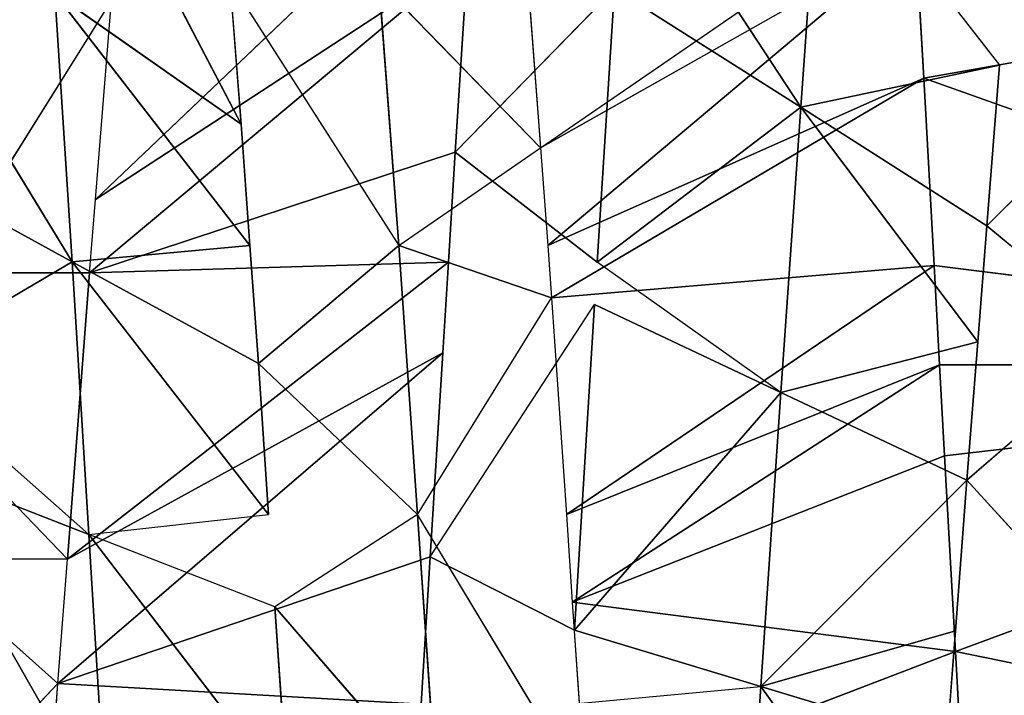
# Model space of a CAD drawing. Extents: x 0 to 40, y 0 to 81.9.
# Tile 207 of 256: x 9.132 to 9.71, y 75.181 to 75.578. Entities that reach past the tile are written whole.
import ezdxf

# ---------------------------------------------------------------- set-up
doc = ezdxf.new("R2010")
doc.units = 0
doc.header["$LTSCALE"] = 25.4
doc.layers.get('0').update_dxf_attribs({"color": 13, "linetype": 'CONTINUOUS'})

# ---------------------------------------------------------------- blocks, each defined once
blk = doc.blocks.new('ICE-TUBE-LED-S-8118_STL')
at = {"color": 0}
for p, q in [((75.94638, 13.06043, 47.80081), (75.75481, 12.94347, 47.6703)), ((75.94638, 13.06043, 47.80081), (75.75481, 12.94347, 47.6703)), ((75.81468, 13.05284, 47.85003), (75.75481, 12.94347, 47.6703)), ((75.81468, 13.05284, 47.85003), (75.75481, 12.94347, 47.6703)), ((75.40697, 13.04686, 44.4428), (75.50694, 12.95186, 44.4595)), ((75.63723, 13.04316, 47.89996), (75.42784, 12.92354, 47.74553)), ((75.63723, 13.04316, 47.89996), (75.42784, 12.92354, 47.74553)), ((75.6942, 13.04626, 47.8859), (75.59459, 12.93378, 47.71538)), ((75.63723, 13.04316, 47.89996), (75.59459, 12.93378, 47.71538)), ((75.6942, 13.04626, 47.8859), (75.75481, 12.94347, 47.6703)), ((75.6942, 13.04626, 47.8859), (75.75481, 12.94347, 47.6703)), ((75.58005, 13.0338, 44.47596), (75.50694, 12.95186, 44.4595)), ((75.58005, 12.9463, 44.47596), (75.58005, 13.0338, 44.47596)), ((75.74831, 13.02073, 44.52829), (75.74831, 12.93323, 44.52829)), ((75.90865, 12.92042, 44.59863), (75.74831, 13.02073, 44.52829)), ((75.83558, 12.84426, 47.43607), (76.06627, 12.96441, 47.53174)), ((75.83558, 12.84426, 47.43607), (76.06627, 12.96441, 47.53174)), ((75.40697, 12.95936, 44.4428), (75.50694, 12.95186, 44.4595)), ((75.49484, 12.73836, 44.07268), (75.50694, 12.95186, 44.4595)), ((75.49484, 12.73836, 44.07268), (75.50694, 12.95186, 44.4595)), ((75.58136, 12.73311, 44.08799), (75.50694, 12.95186, 44.4595)), ((75.50694, 12.95186, 44.4595), (75.70129, 12.72574, 44.11598)), ((75.58136, 12.73311, 44.08799), (75.50694, 12.95186, 44.4595)), ((75.50694, 12.95186, 44.4595), (75.58005, 12.9463, 44.47596)), ((75.50694, 12.95186, 44.4595), (75.70129, 12.72574, 44.11598)), ((75.75481, 12.94347, 47.6703), (75.91242, 12.95363, 47.60923)), ((75.75481, 12.94347, 47.6703), (75.91242, 12.95363, 47.60923)), ((75.91242, 12.95363, 47.60923), (75.76438, 12.83901, 47.4656)), ((75.91242, 12.95363, 47.60923), (75.76438, 12.83901, 47.4656)), ((75.83558, 12.84426, 47.43607), (75.91242, 12.95363, 47.60923)), ((75.83558, 12.84426, 47.43607), (75.91242, 12.95363, 47.60923)), ((75.58005, 12.9463, 44.47596), (75.70129, 12.72574, 44.11598)), ((75.58005, 12.9463, 44.47596), (75.70129, 12.72574, 44.11598)), ((75.58005, 12.9463, 44.47596), (75.75452, 12.72244, 44.131)), ((75.58005, 12.9463, 44.47596), (75.75452, 12.72244, 44.131)), ((75.58005, 12.9463, 44.47596), (75.74831, 12.93323, 44.52829)), ((75.58005, 12.9463, 44.47596), (75.74831, 12.93323, 44.52829)), ((75.75481, 12.94347, 47.6703), (75.59459, 12.93378, 47.71538)), ((75.75481, 12.94347, 47.6703), (75.59459, 12.93378, 47.71538)), ((75.75481, 12.94347, 47.6703), (75.60638, 12.82809, 47.5172)), ((75.75481, 12.94347, 47.6703), (75.60638, 12.82809, 47.5172)), ((75.69492, 12.83409, 47.49057), (75.75481, 12.94347, 47.6703)), ((75.69492, 12.83409, 47.49057), (75.75481, 12.94347, 47.6703)), ((75.75481, 12.94347, 47.6703), (75.76438, 12.83901, 47.4656)), ((75.75481, 12.94347, 47.6703), (75.76438, 12.83901, 47.4656)), ((75.59459, 12.93378, 47.71538), (75.42784, 12.92354, 47.74553)), ((75.59459, 12.93378, 47.71538), (75.42784, 12.92354, 47.74553)), ((75.44258, 12.81691, 47.55201), (75.59459, 12.93378, 47.71538)), ((75.44258, 12.81691, 47.55201), (75.59459, 12.93378, 47.71538)), ((75.55195, 12.82441, 47.5308), (75.59459, 12.93378, 47.71538)), ((75.59459, 12.93378, 47.71538), (75.60638, 12.82809, 47.5172)), ((75.74831, 12.93323, 44.52829), (75.75452, 12.72244, 44.131)), ((75.74831, 12.93323, 44.52829), (75.75452, 12.72244, 44.131)), ((75.74831, 12.93323, 44.52829), (75.81916, 12.71839, 44.15147)), ((75.74831, 12.93323, 44.52829), (75.81916, 12.71839, 44.15147)), ((75.74831, 12.93323, 44.52829), (75.93427, 12.71109, 44.19421)), ((75.74831, 12.93323, 44.52829), (75.93427, 12.71109, 44.19421)), ((75.74831, 12.93323, 44.52829), (75.79127, 12.92984, 44.54507)), ((75.79127, 12.92984, 44.54507), (75.93427, 12.71109, 44.19421)), ((75.79127, 12.92984, 44.54507), (75.93427, 12.71109, 44.19421)), ((75.79127, 12.92984, 44.54507), (76.00385, 12.70662, 44.22415)), ((75.79127, 12.92984, 44.54507), (76.00385, 12.70662, 44.22415)), ((75.79127, 12.92984, 44.54507), (75.90865, 12.92042, 44.59863)), ((75.91946, 12.85073, 47.39584), (75.76438, 12.75151, 47.4656)), ((75.91946, 12.85073, 47.39584), (75.83558, 12.84426, 47.43607)), ((75.83558, 12.84426, 47.43607), (75.76438, 12.83901, 47.4656)), ((75.76438, 12.83901, 47.4656), (75.69492, 12.83409, 47.49057)), ((75.69492, 12.83409, 47.49057), (75.60638, 12.74059, 47.5172)), ((75.69492, 12.83409, 47.49057), (75.60638, 12.82809, 47.5172)), ((75.69492, 12.83409, 47.49057), (75.76438, 12.75151, 47.4656)), ((75.44258, 12.72941, 47.55201), (75.55195, 12.82441, 47.5308)), ((75.55195, 12.82441, 47.5308), (75.44258, 12.81691, 47.55201)), ((75.60638, 12.74059, 47.5172), (75.55195, 12.82441, 47.5308)), ((75.91946, 12.76323, 47.39584), (75.76438, 12.75151, 47.4656)), ((75.91946, 12.76323, 47.39584), (75.76438, 12.75151, 47.4656)), ((75.91946, 12.76323, 47.39584), (75.82177, 12.66822, 47.44212)), ((75.60638, 12.74059, 47.5172), (75.76438, 12.75151, 47.4656)), ((75.60638, 12.74059, 47.5172), (75.76438, 12.75151, 47.4656)), ((75.76438, 12.75151, 47.4656), (75.73365, 12.66181, 47.4771)), ((75.76438, 12.75151, 47.4656), (75.82177, 12.66822, 47.44212)), ((75.44258, 12.64191, 47.55201), (75.60638, 12.74059, 47.5172)), ((75.60638, 12.74059, 47.5172), (75.44258, 12.72941, 47.55201)), ((75.60638, 12.74059, 47.5172), (75.44258, 12.72941, 47.55201)), ((75.60638, 12.74059, 47.5172), (75.73365, 12.66181, 47.4771)), ((75.49484, 12.73836, 44.07268), (75.58136, 12.73311, 44.08799)), ((75.58136, 12.73311, 44.08799), (75.53827, 12.64823, 44.07986)), ((75.58136, 12.73311, 44.08799), (75.72959, 12.63649, 44.12376)), ((75.58136, 12.73311, 44.08799), (75.70129, 12.72574, 44.11598)), ((75.70129, 12.72574, 44.11598), (75.75452, 12.72244, 44.131)), ((75.75452, 12.72244, 44.131), (75.81916, 12.71839, 44.15147)), ((75.81916, 12.71839, 44.15147), (75.75452, 12.63494, 44.131)), ((75.81916, 12.71839, 44.15147), (75.91523, 12.6248, 44.18657)), ((75.81916, 12.71839, 44.15147), (75.93427, 12.71109, 44.19421)), ((75.91946, 12.67573, 47.39584), (75.82177, 12.66822, 47.44212)), ((75.82177, 12.66822, 47.44212), (75.76438, 12.66401, 47.4656)), ((75.82177, 12.66822, 47.44212), (75.97212, 12.44947, 47.7899)), ((75.82177, 12.66822, 47.44212), (75.94637, 12.44793, 47.80081)), ((75.73365, 12.66181, 47.4771), (75.60638, 12.65309, 47.5172)), ((75.76438, 12.66401, 47.4656), (75.73365, 12.66181, 47.4771)), ((75.73365, 12.66181, 47.4771), (75.86275, 12.44306, 47.83331)), ((75.73365, 12.66181, 47.4771), (75.86275, 12.44306, 47.83331)), ((75.73365, 12.66181, 47.4771), (75.75252, 12.43692, 47.86959)), ((75.73365, 12.66181, 47.4771), (75.75252, 12.43692, 47.86959)), ((75.76438, 12.66401, 47.4656), (75.94637, 12.44793, 47.80081)), ((75.76438, 12.66401, 47.4656), (75.94637, 12.44793, 47.80081)), ((75.76438, 12.66401, 47.4656), (75.86275, 12.44306, 47.83331)), ((75.76438, 12.66401, 47.4656), (75.86275, 12.44306, 47.83331)), ((75.55479, 12.6496, 47.53014), (75.44258, 12.64191, 47.55201)), ((75.49484, 12.65086, 44.07268), (75.50524, 12.53886, 44.2664)), ((75.53827, 12.64823, 44.07986), (75.50524, 12.53886, 44.2664)), ((75.55479, 12.6496, 47.53014), (75.52583, 12.42451, 47.9223)), ((75.55479, 12.6496, 47.53014), (75.52583, 12.42451, 47.9223)), ((75.72959, 12.63649, 44.12376), (75.53827, 12.64823, 44.07986)), ((75.53827, 12.64823, 44.07986), (75.67798, 12.52711, 44.30604)), ((75.53827, 12.64823, 44.07986), (75.67798, 12.52711, 44.30604)), ((75.72959, 12.63649, 44.12376), (75.53827, 12.64823, 44.07986)), ((75.60638, 12.65309, 47.5172), (75.55479, 12.6496, 47.53014)), ((75.55479, 12.6496, 47.53014), (75.69419, 12.43376, 47.8859)), ((75.55479, 12.6496, 47.53014), (75.69419, 12.43376, 47.8859)), ((75.55479, 12.6496, 47.53014), (75.64076, 12.43085, 47.89914)), ((75.55479, 12.6496, 47.53014), (75.64076, 12.43085, 47.89914)), ((75.60638, 12.65309, 47.5172), (75.75252, 12.43692, 47.86959)), ((75.60638, 12.65309, 47.5172), (75.75252, 12.43692, 47.86959)), ((75.60638, 12.65309, 47.5172), (75.69419, 12.43376, 47.8859)), ((75.60638, 12.65309, 47.5172), (75.69419, 12.43376, 47.8859)), ((75.44258, 12.64191, 47.55201), (75.52583, 12.42451, 47.9223)), ((75.44258, 12.64191, 47.55201), (75.52583, 12.42451, 47.9223)), ((75.67798, 12.52711, 44.30604), (75.72959, 12.63649, 44.12376)), ((75.67798, 12.52711, 44.30604), (75.75452, 12.63494, 44.131)), ((75.91523, 12.6248, 44.18657), (75.75452, 12.63494, 44.131)), ((75.84558, 12.51543, 44.36274), (75.75452, 12.63494, 44.131)), ((75.91523, 12.6248, 44.18657), (75.75452, 12.63494, 44.131)), ((75.84558, 12.51543, 44.36274), (75.75452, 12.63494, 44.131)), ((75.91523, 12.6248, 44.18657), (75.84558, 12.51543, 44.36274)), ((75.91523, 12.6248, 44.18657), (75.84558, 12.51543, 44.36274)), ((76.00385, 12.61912, 44.22415), (75.84558, 12.51543, 44.36274)), ((76.00385, 12.61912, 44.22415), (75.84558, 12.51543, 44.36274)), ((75.33, 12.55048, 44.24437), (75.50524, 12.53886, 44.2664)), ((75.33, 12.55048, 44.24437), (75.50524, 12.53886, 44.2664)), ((75.50524, 12.53886, 44.2664), (75.47221, 12.42948, 44.45295)), ((75.50524, 12.53886, 44.2664), (75.47221, 12.42948, 44.45295)), ((75.62637, 12.41774, 44.48832), (75.50524, 12.53886, 44.2664)), ((75.50524, 12.53886, 44.2664), (75.67798, 12.52711, 44.30604)), ((75.62637, 12.41774, 44.48832), (75.50524, 12.53886, 44.2664)), ((75.53801, 12.4245, 44.46605), (75.50524, 12.53886, 44.2664)), ((75.53801, 12.4245, 44.46605), (75.50524, 12.53886, 44.2664)), ((75.50524, 12.53886, 44.2664), (75.67798, 12.52711, 44.30604)), ((75.62637, 12.41774, 44.48832), (75.67798, 12.52711, 44.30604)), ((75.62637, 12.41774, 44.48832), (75.67798, 12.52711, 44.30604)), ((75.70774, 12.41142, 44.51377), (75.67798, 12.52711, 44.30604)), ((75.67798, 12.52711, 44.30604), (75.84558, 12.51543, 44.36274)), ((75.70774, 12.41142, 44.51377), (75.67798, 12.52711, 44.30604)), ((75.67798, 12.52711, 44.30604), (75.84558, 12.51543, 44.36274)), ((75.70774, 12.41142, 44.51377), (75.84558, 12.51543, 44.36274)), ((75.70774, 12.41142, 44.51377), (75.84558, 12.51543, 44.36274)), ((75.77594, 12.40605, 44.53892), (75.84558, 12.51543, 44.36274)), ((75.77594, 12.40605, 44.53892), (75.84558, 12.51543, 44.36274)), ((75.84558, 12.51543, 44.36274), (75.87029, 12.39852, 44.57984)), ((76.00561, 12.50397, 44.43544), (75.84558, 12.51543, 44.36274)), ((76.00561, 12.50397, 44.43544), (75.84558, 12.51543, 44.36274)), ((75.84558, 12.51543, 44.36274), (75.87029, 12.39852, 44.57984)), ((76.00561, 12.50397, 44.43544), (75.87029, 12.39852, 44.57984)), ((75.94637, 12.44793, 47.80081), (75.86275, 12.44306, 47.83331)), ((75.94637, 12.44793, 47.80081), (75.86275, 12.44306, 47.83331)), ((75.86275, 12.44306, 47.83331), (75.6942, 11.96941, 47.8859)), ((75.86275, 12.44306, 47.83331), (75.6942, 11.96941, 47.8859)), ((75.86275, 12.44306, 47.83331), (75.75252, 12.43692, 47.86959)), ((75.86275, 12.44306, 47.83331), (75.75252, 12.43692, 47.86959)), ((75.86275, 12.44306, 47.83331), (75.94637, 11.96941, 47.80081)), ((75.86275, 12.44306, 47.83331), (75.94637, 11.96941, 47.80081)), ((75.69419, 12.43376, 47.8859), (75.64076, 12.43085, 47.89914)), ((75.69419, 12.43376, 47.8859), (75.64076, 12.43085, 47.89914)), ((75.75252, 12.43692, 47.86959), (75.69419, 12.43376, 47.8859)), ((75.75252, 12.43692, 47.86959), (75.69419, 12.43376, 47.8859)), ((75.6942, 11.96941, 47.8859), (75.69419, 12.43376, 47.8859)), ((75.6942, 11.96941, 47.8859), (75.69419, 12.43376, 47.8859)), ((75.75252, 12.43692, 47.86959), (75.6942, 11.96941, 47.8859)), ((75.75252, 12.43692, 47.86959), (75.6942, 11.96941, 47.8859)), ((75.47221, 12.42948, 44.45295), (75.53801, 12.4245, 44.46605)), ((75.64076, 12.43085, 47.89914), (75.52583, 12.42451, 47.9223)), ((75.64076, 12.43085, 47.89914), (75.52583, 12.42451, 47.9223)), ((75.64076, 12.43085, 47.89914), (75.6942, 11.96941, 47.8859)), ((75.64076, 12.43085, 47.89914), (75.6942, 11.96941, 47.8859)), ((75.52583, 12.42451, 47.9223), (75.40824, 12.41792, 47.93867)), ((75.52583, 12.42451, 47.9223), (75.40824, 12.41792, 47.93867)), ((75.52583, 12.42451, 47.9223), (75.43279, 11.96941, 47.93585)), ((75.52583, 12.42451, 47.9223), (75.43279, 11.96941, 47.93585)), ((75.52583, 12.42451, 47.9223), (75.6942, 11.96941, 47.8859)), ((75.52583, 12.42451, 47.9223), (75.6942, 11.96941, 47.8859)), ((75.53801, 12.4245, 44.46605), (75.62637, 12.41774, 44.48832)), ((75.53801, 12.337, 44.46605), (75.62637, 12.41774, 44.48832)), ((75.70774, 12.32392, 44.51377), (75.62637, 12.41774, 44.48832)), ((75.62637, 12.41774, 44.48832), (75.70774, 12.41142, 44.51377)), ((75.70774, 12.41142, 44.51377), (75.77594, 12.40605, 44.53892)), ((75.77594, 12.40605, 44.53892), (75.70774, 12.32392, 44.51377)), ((75.77594, 12.40605, 44.53892), (75.87029, 12.31102, 44.57984)), ((75.77594, 12.40605, 44.53892), (75.87029, 12.39852, 44.57984))]:
    blk.add_line(p, q, dxfattribs=at)
mesh = blk.add_polyface(dxfattribs=at)
corners = [(81.99833, 18.65613, 0), (32.39832, 18.53461, 0), (32.39832, 18.65613, 0), (33.41051, 17.76106, 0), (34.4478, 16.85461, 0), (35.42089, 15.87956, 0), (36.32527, 14.84046, 0), (37.15673, 13.74214, 0), (37.91139, 12.58971, 0), (38.58575, 11.38851, 0), (39.17668, 10.14416, 0), (39.68142, 8.86242, 0), (40.09764, 7.54925, 0), (40.42338, 6.21078, 0), (40.65715, 4.85321, 0), (40.79784, 3.48288, 0), (40.84481, 2.10613, 0), (81.99833, -14.44387, 0), (33.41051, -13.5488, 0), (32.39832, -14.44387, 0), (32.39832, -14.32234, 0), (34.4478, -12.64234, 0), (35.42089, -11.6673, 0), (36.32527, -10.6282, 0), (37.15673, -9.52987, 0), (37.91139, -8.37744, 0), (38.58575, -7.17625, 0), (39.17668, -5.93189, 0), (39.68142, -4.65015, 0), (40.09764, -3.33699, 0), (40.42338, -1.99851, 0), (40.65715, -0.64095, 0), (40.79784, 0.72939, 0)]
mesh.append_faces([[corners[k] for k in face] for face in [(0, 1, 2), (18, 19, 20)]], dxfattribs={"vtx0": -1, "color": 0})
mesh.append_faces([[corners[k] for k in face] for face in [(1, 0, 3), (3, 0, 4), (4, 0, 5), (5, 0, 6), (6, 0, 7), (7, 0, 8), (8, 0, 9), (9, 0, 10), (10, 0, 11), (11, 0, 12), (12, 0, 13), (13, 0, 14), (14, 0, 15), (15, 0, 16), (19, 18, 17)]], dxfattribs={"vtx0": -1, "vtx1": -1, "color": 0})
mesh.append_faces([[corners[k] for k in face] for face in [(16, 0, 17), (17, 18, 21), (17, 21, 22), (17, 22, 23), (17, 23, 24), (17, 24, 25), (17, 25, 26), (17, 26, 27), (17, 27, 28), (17, 28, 29), (17, 29, 30), (17, 30, 31), (17, 31, 32), (17, 32, 16)]], dxfattribs={"vtx0": -1, "vtx2": -1, "color": 0})
mesh = blk.add_polyface(dxfattribs=at)
corners = [(81.99833, -14.44387, 92), (32.39832, -14.32234, 92), (32.39832, -14.44387, 92), (33.41051, -13.5488, 92), (34.4478, -12.64234, 92), (35.42089, -11.6673, 92), (36.32527, -10.6282, 92), (37.15673, -9.52987, 92), (37.91139, -8.37744, 92), (38.58575, -7.17625, 92), (39.17668, -5.93189, 92), (39.68142, -4.65015, 92), (40.09764, -3.33699, 92), (40.42338, -1.99851, 92), (40.65715, -0.64095, 92), (40.79784, 0.72939, 92), (40.84481, 2.10613, 92), (33.41051, 17.76106, 92), (32.39832, 18.65613, 92), (32.39832, 18.53461, 92), (81.99833, 18.65613, 92), (34.4478, 16.85461, 92), (35.42089, 15.87956, 92), (36.32527, 14.84046, 92), (37.15673, 13.74214, 92), (37.91139, 12.58971, 92), (38.58575, 11.38851, 92), (39.17668, 10.14416, 92), (39.68142, 8.86242, 92), (40.09764, 7.54925, 92), (40.42338, 6.21078, 92), (40.65715, 4.85321, 92), (40.79784, 3.48288, 92)]
mesh.append_faces([[corners[k] for k in face] for face in [(0, 1, 2), (17, 18, 19)]], dxfattribs={"vtx0": -1, "color": 0})
mesh.append_faces([[corners[k] for k in face] for face in [(1, 0, 3), (3, 0, 4), (4, 0, 5), (5, 0, 6), (6, 0, 7), (7, 0, 8), (8, 0, 9), (9, 0, 10), (10, 0, 11), (11, 0, 12), (12, 0, 13), (13, 0, 14), (14, 0, 15), (15, 0, 16), (18, 17, 20), (20, 16, 0)]], dxfattribs={"vtx0": -1, "vtx1": -1, "color": 0})
mesh.append_faces([[corners[k] for k in face] for face in [(20, 17, 21), (20, 21, 22), (20, 22, 23), (20, 23, 24), (20, 24, 25), (20, 25, 26), (20, 26, 27), (20, 27, 28), (20, 28, 29), (20, 29, 30), (20, 30, 31), (20, 31, 32), (20, 32, 16)]], dxfattribs={"vtx0": -1, "vtx2": -1, "color": 0})
mesh = blk.add_polyface(dxfattribs=at)
corners = [(82.19833, -12.64387, 2), (64.19833, 16.85613, 2), (64.19833, -12.64387, 2), (82.19833, 16.85613, 2)]
mesh.append_faces([[corners[k] for k in face] for face in [(0, 1, 2), (1, 0, 3)]], dxfattribs={"vtx0": -1, "color": 0})
mesh = blk.add_polyface(dxfattribs=at)
corners = [(64.19833, 16.85613, 90), (82.19833, -12.64387, 90), (64.19833, -12.64387, 90), (82.19833, 16.85613, 90)]
mesh.append_faces([[corners[k] for k in face] for face in [(0, 1, 2), (1, 0, 3)]], dxfattribs={"vtx0": -1, "color": 0})
mesh = blk.add_polyface(dxfattribs=at)
corners = [(75.74831, 13.10823, 44.52829), (75.58005, 13.0338, 44.47596), (75.58005, 13.1213, 44.47596), (75.58005, 12.9463, 44.47596), (75.74831, 12.93323, 44.52829), (75.74831, 13.02073, 44.52829)]
mesh.append_faces([[corners[k] for k in face] for face in [(0, 1, 2), (4, 0, 5)]], dxfattribs={"vtx0": -1, "color": 0})
mesh.append_faces([[corners[k] for k in face] for face in [(1, 0, 3), (3, 0, 4)]], dxfattribs={"vtx0": -1, "vtx1": -1, "color": 0})
mesh = blk.add_polyface(dxfattribs=at)
corners = [(75.90865, 13.00792, 44.59863), (75.74831, 13.02073, 44.52829), (75.74831, 13.10823, 44.52829), (75.90865, 12.92042, 44.59863)]
mesh.append_faces([[corners[k] for k in face] for face in [(0, 1, 2), (1, 0, 3)]], dxfattribs={"vtx0": -1, "color": 0})
mesh = blk.add_polyface(dxfattribs=at)
corners = [(75.94638, 13.06043, 47.80081), (75.75481, 12.94347, 47.6703), (75.91242, 12.95363, 47.60923)]
mesh.append_faces([[corners[k] for k in face] for face in [(0, 1, 2)]], dxfattribs={"color": 0})
mesh = blk.add_polyface(dxfattribs=at)
corners = [(75.81468, 13.05284, 47.85003), (75.75481, 12.94347, 47.6703), (75.94638, 13.06043, 47.80081)]
mesh.append_faces([[corners[k] for k in face] for face in [(0, 1, 2)]], dxfattribs={"color": 0})
mesh = blk.add_polyface(dxfattribs=at)
corners = [(75.6942, 13.04626, 47.8859), (75.75481, 12.94347, 47.6703), (75.81468, 13.05284, 47.85003)]
mesh.append_faces([[corners[k] for k in face] for face in [(0, 1, 2)]], dxfattribs={"color": 0})
mesh = blk.add_polyface(dxfattribs=at)
corners = [(75.58005, 13.0338, 44.47596), (75.50694, 12.95186, 44.4595), (75.40697, 13.04686, 44.4428)]
mesh.append_faces([[corners[k] for k in face] for face in [(0, 1, 2)]], dxfattribs={"color": 0})
mesh = blk.add_polyface(dxfattribs=at)
corners = [(75.63723, 13.04316, 47.89996), (75.42784, 12.92354, 47.74553), (75.59459, 12.93378, 47.71538)]
mesh.append_faces([[corners[k] for k in face] for face in [(0, 1, 2)]], dxfattribs={"color": 0})
mesh = blk.add_polyface(dxfattribs=at)
corners = [(75.45254, 13.03292, 47.93336), (75.42784, 12.92354, 47.74553), (75.63723, 13.04316, 47.89996)]
mesh.append_faces([[corners[k] for k in face] for face in [(0, 1, 2)]], dxfattribs={"color": 0})
mesh = blk.add_polyface(dxfattribs=at)
corners = [(75.6942, 13.04626, 47.8859), (75.59459, 12.93378, 47.71538), (75.75481, 12.94347, 47.6703)]
mesh.append_faces([[corners[k] for k in face] for face in [(0, 1, 2)]], dxfattribs={"color": 0})
mesh = blk.add_polyface(dxfattribs=at)
corners = [(75.91242, 12.95363, 47.60923), (75.83558, 12.84426, 47.43607), (76.06627, 12.96441, 47.53174)]
mesh.append_faces([[corners[k] for k in face] for face in [(0, 1, 2)]], dxfattribs={"color": 0})
mesh = blk.add_polyface(dxfattribs=at)
corners = [(76.06627, 12.96441, 47.53174), (75.83558, 12.84426, 47.43607), (75.91946, 12.85073, 47.39584)]
mesh.append_faces([[corners[k] for k in face] for face in [(0, 1, 2)]], dxfattribs={"color": 0})
mesh = blk.add_polyface(dxfattribs=at)
corners = [(75.50694, 12.95186, 44.4595), (75.49484, 12.73836, 44.07268), (75.40697, 12.95936, 44.4428)]
mesh.append_faces([[corners[k] for k in face] for face in [(0, 1, 2)]], dxfattribs={"color": 0})
mesh = blk.add_polyface(dxfattribs=at)
corners = [(75.50694, 12.95186, 44.4595), (75.58136, 12.73311, 44.08799), (75.49484, 12.73836, 44.07268)]
mesh.append_faces([[corners[k] for k in face] for face in [(0, 1, 2)]], dxfattribs={"color": 0})
mesh = blk.add_polyface(dxfattribs=at)
corners = [(75.50694, 12.95186, 44.4595), (75.70129, 12.72574, 44.11598), (75.58136, 12.73311, 44.08799)]
mesh.append_faces([[corners[k] for k in face] for face in [(0, 1, 2)]], dxfattribs={"color": 0})
mesh = blk.add_polyface(dxfattribs=at)
corners = [(75.58005, 12.9463, 44.47596), (75.70129, 12.72574, 44.11598), (75.50694, 12.95186, 44.4595)]
mesh.append_faces([[corners[k] for k in face] for face in [(0, 1, 2)]], dxfattribs={"color": 0})
mesh = blk.add_polyface(dxfattribs=at)
corners = [(75.75481, 12.94347, 47.6703), (75.76438, 12.83901, 47.4656), (75.91242, 12.95363, 47.60923)]
mesh.append_faces([[corners[k] for k in face] for face in [(0, 1, 2)]], dxfattribs={"color": 0})
mesh = blk.add_polyface(dxfattribs=at)
corners = [(75.91242, 12.95363, 47.60923), (75.76438, 12.83901, 47.4656), (75.83558, 12.84426, 47.43607)]
mesh.append_faces([[corners[k] for k in face] for face in [(0, 1, 2)]], dxfattribs={"color": 0})
mesh = blk.add_polyface(dxfattribs=at)
corners = [(75.58005, 12.9463, 44.47596), (75.75452, 12.72244, 44.131), (75.70129, 12.72574, 44.11598)]
mesh.append_faces([[corners[k] for k in face] for face in [(0, 1, 2)]], dxfattribs={"color": 0})
mesh = blk.add_polyface(dxfattribs=at)
corners = [(75.74831, 12.93323, 44.52829), (75.75452, 12.72244, 44.131), (75.58005, 12.9463, 44.47596)]
mesh.append_faces([[corners[k] for k in face] for face in [(0, 1, 2)]], dxfattribs={"color": 0})
mesh = blk.add_polyface(dxfattribs=at)
corners = [(75.59459, 12.93378, 47.71538), (75.60638, 12.82809, 47.5172), (75.75481, 12.94347, 47.6703)]
mesh.append_faces([[corners[k] for k in face] for face in [(0, 1, 2)]], dxfattribs={"color": 0})
mesh = blk.add_polyface(dxfattribs=at)
corners = [(75.75481, 12.94347, 47.6703), (75.60638, 12.82809, 47.5172), (75.69492, 12.83409, 47.49057)]
mesh.append_faces([[corners[k] for k in face] for face in [(0, 1, 2)]], dxfattribs={"color": 0})
mesh = blk.add_polyface(dxfattribs=at)
corners = [(75.75481, 12.94347, 47.6703), (75.69492, 12.83409, 47.49057), (75.76438, 12.83901, 47.4656)]
mesh.append_faces([[corners[k] for k in face] for face in [(0, 1, 2)]], dxfattribs={"color": 0})
mesh = blk.add_polyface(dxfattribs=at)
corners = [(75.42784, 12.92354, 47.74553), (75.44258, 12.81691, 47.55201), (75.59459, 12.93378, 47.71538)]
mesh.append_faces([[corners[k] for k in face] for face in [(0, 1, 2)]], dxfattribs={"color": 0})
mesh = blk.add_polyface(dxfattribs=at)
corners = [(75.59459, 12.93378, 47.71538), (75.44258, 12.81691, 47.55201), (75.55195, 12.82441, 47.5308)]
mesh.append_faces([[corners[k] for k in face] for face in [(0, 1, 2)]], dxfattribs={"color": 0})
mesh = blk.add_polyface(dxfattribs=at)
corners = [(75.74831, 12.93323, 44.52829), (75.81916, 12.71839, 44.15147), (75.75452, 12.72244, 44.131)]
mesh.append_faces([[corners[k] for k in face] for face in [(0, 1, 2)]], dxfattribs={"color": 0})
mesh = blk.add_polyface(dxfattribs=at)
corners = [(75.74831, 12.93323, 44.52829), (75.93427, 12.71109, 44.19421), (75.81916, 12.71839, 44.15147)]
mesh.append_faces([[corners[k] for k in face] for face in [(0, 1, 2)]], dxfattribs={"color": 0})
mesh = blk.add_polyface(dxfattribs=at)
corners = [(75.79127, 12.92984, 44.54507), (75.93427, 12.71109, 44.19421), (75.74831, 12.93323, 44.52829)]
mesh.append_faces([[corners[k] for k in face] for face in [(0, 1, 2)]], dxfattribs={"color": 0})
mesh = blk.add_polyface(dxfattribs=at)
corners = [(75.79127, 12.92984, 44.54507), (76.00385, 12.70662, 44.22415), (75.93427, 12.71109, 44.19421)]
mesh.append_faces([[corners[k] for k in face] for face in [(0, 1, 2)]], dxfattribs={"color": 0})
mesh = blk.add_polyface(dxfattribs=at)
corners = [(75.90865, 12.92042, 44.59863), (76.00385, 12.70662, 44.22415), (75.79127, 12.92984, 44.54507)]
mesh.append_faces([[corners[k] for k in face] for face in [(0, 1, 2)]], dxfattribs={"color": 0})
mesh = blk.add_polyface(dxfattribs=at)
corners = [(75.91946, 12.85073, 47.39584), (75.76438, 12.75151, 47.4656), (75.91946, 12.76323, 47.39584)]
mesh.append_faces([[corners[k] for k in face] for face in [(0, 1, 2)]], dxfattribs={"color": 0})
mesh = blk.add_polyface(dxfattribs=at)
corners = [(75.76438, 12.75151, 47.4656), (75.69492, 12.83409, 47.49057), (75.60638, 12.74059, 47.5172)]
mesh.append_faces([[corners[k] for k in face] for face in [(0, 1, 2)]], dxfattribs={"color": 0})
mesh = blk.add_polyface(dxfattribs=at)
corners = [(75.60638, 12.74059, 47.5172), (75.55195, 12.82441, 47.5308), (75.44258, 12.72941, 47.55201)]
mesh.append_faces([[corners[k] for k in face] for face in [(0, 1, 2)]], dxfattribs={"color": 0})
mesh = blk.add_polyface(dxfattribs=at)
corners = [(75.91946, 12.76323, 47.39584), (75.76438, 12.75151, 47.4656), (75.82177, 12.66822, 47.44212)]
mesh.append_faces([[corners[k] for k in face] for face in [(0, 1, 2)]], dxfattribs={"color": 0})
mesh = blk.add_polyface(dxfattribs=at)
corners = [(75.76438, 12.75151, 47.4656), (75.60638, 12.74059, 47.5172), (75.73365, 12.66181, 47.4771)]
mesh.append_faces([[corners[k] for k in face] for face in [(0, 1, 2)]], dxfattribs={"color": 0})
mesh = blk.add_polyface(dxfattribs=at)
corners = [(75.60638, 12.74059, 47.5172), (75.44258, 12.72941, 47.55201), (75.44258, 12.64191, 47.55201)]
mesh.append_faces([[corners[k] for k in face] for face in [(0, 1, 2)]], dxfattribs={"color": 0})
mesh = blk.add_polyface(dxfattribs=at)
corners = [(75.72959, 12.63649, 44.12376), (75.53827, 12.64823, 44.07986), (75.58136, 12.73311, 44.08799)]
mesh.append_faces([[corners[k] for k in face] for face in [(0, 1, 2)]], dxfattribs={"color": 0})
mesh = blk.add_polyface(dxfattribs=at)
corners = [(75.91523, 12.6248, 44.18657), (75.75452, 12.63494, 44.131), (75.81916, 12.71839, 44.15147)]
mesh.append_faces([[corners[k] for k in face] for face in [(0, 1, 2)]], dxfattribs={"color": 0})
mesh = blk.add_polyface(dxfattribs=at)
corners = [(75.97212, 12.44947, 47.7899), (75.91946, 12.67573, 47.39584), (75.82177, 12.66822, 47.44212)]
mesh.append_faces([[corners[k] for k in face] for face in [(0, 1, 2)]], dxfattribs={"color": 0})
mesh = blk.add_polyface(dxfattribs=at)
corners = [(75.94637, 12.44793, 47.80081), (75.82177, 12.66822, 47.44212), (75.76438, 12.66401, 47.4656)]
mesh.append_faces([[corners[k] for k in face] for face in [(0, 1, 2)]], dxfattribs={"color": 0})
mesh = blk.add_polyface(dxfattribs=at)
corners = [(75.49484, 12.65086, 44.07268), (75.33, 12.55048, 44.24437), (75.34418, 12.65985, 44.05546), (75.50524, 12.53886, 44.2664)]
mesh.append_faces([[corners[k] for k in face] for face in [(0, 1, 2), (1, 0, 3)]], dxfattribs={"vtx0": -1, "color": 0})
mesh = blk.add_polyface(dxfattribs=at)
corners = [(75.75252, 12.43692, 47.86959), (75.73365, 12.66181, 47.4771), (75.60638, 12.65309, 47.5172)]
mesh.append_faces([[corners[k] for k in face] for face in [(0, 1, 2)]], dxfattribs={"color": 0})
mesh = blk.add_polyface(dxfattribs=at)
corners = [(75.86275, 12.44306, 47.83331), (75.76438, 12.66401, 47.4656), (75.73365, 12.66181, 47.4771)]
mesh.append_faces([[corners[k] for k in face] for face in [(0, 1, 2)]], dxfattribs={"color": 0})
mesh = blk.add_polyface(dxfattribs=at)
corners = [(75.75252, 12.43692, 47.86959), (75.86275, 12.44306, 47.83331), (75.73365, 12.66181, 47.4771)]
mesh.append_faces([[corners[k] for k in face] for face in [(0, 1, 2)]], dxfattribs={"color": 0})
mesh = blk.add_polyface(dxfattribs=at)
corners = [(75.86275, 12.44306, 47.83331), (75.94637, 12.44793, 47.80081), (75.76438, 12.66401, 47.4656)]
mesh.append_faces([[corners[k] for k in face] for face in [(0, 1, 2)]], dxfattribs={"color": 0})
mesh = blk.add_polyface(dxfattribs=at)
corners = [(75.52583, 12.42451, 47.9223), (75.55479, 12.6496, 47.53014), (75.44258, 12.64191, 47.55201)]
mesh.append_faces([[corners[k] for k in face] for face in [(0, 1, 2)]], dxfattribs={"color": 0})
mesh = blk.add_polyface(dxfattribs=at)
corners = [(75.67798, 12.52711, 44.30604), (75.50524, 12.53886, 44.2664), (75.53827, 12.64823, 44.07986)]
mesh.append_faces([[corners[k] for k in face] for face in [(0, 1, 2)]], dxfattribs={"color": 0})
mesh = blk.add_polyface(dxfattribs=at)
corners = [(75.52583, 12.42451, 47.9223), (75.64076, 12.43085, 47.89914), (75.55479, 12.6496, 47.53014)]
mesh.append_faces([[corners[k] for k in face] for face in [(0, 1, 2)]], dxfattribs={"color": 0})
mesh = blk.add_polyface(dxfattribs=at)
corners = [(75.67798, 12.52711, 44.30604), (75.53827, 12.64823, 44.07986), (75.72959, 12.63649, 44.12376)]
mesh.append_faces([[corners[k] for k in face] for face in [(0, 1, 2)]], dxfattribs={"color": 0})
mesh = blk.add_polyface(dxfattribs=at)
corners = [(75.69419, 12.43376, 47.8859), (75.60638, 12.65309, 47.5172), (75.55479, 12.6496, 47.53014)]
mesh.append_faces([[corners[k] for k in face] for face in [(0, 1, 2)]], dxfattribs={"color": 0})
mesh = blk.add_polyface(dxfattribs=at)
corners = [(75.64076, 12.43085, 47.89914), (75.69419, 12.43376, 47.8859), (75.55479, 12.6496, 47.53014)]
mesh.append_faces([[corners[k] for k in face] for face in [(0, 1, 2)]], dxfattribs={"color": 0})
mesh = blk.add_polyface(dxfattribs=at)
corners = [(75.69419, 12.43376, 47.8859), (75.75252, 12.43692, 47.86959), (75.60638, 12.65309, 47.5172)]
mesh.append_faces([[corners[k] for k in face] for face in [(0, 1, 2)]], dxfattribs={"color": 0})
mesh = blk.add_polyface(dxfattribs=at)
corners = [(75.40824, 12.41792, 47.93867), (75.52583, 12.42451, 47.9223), (75.44258, 12.64191, 47.55201)]
mesh.append_faces([[corners[k] for k in face] for face in [(0, 1, 2)]], dxfattribs={"color": 0})
mesh = blk.add_polyface(dxfattribs=at)
corners = [(75.84558, 12.51543, 44.36274), (75.67798, 12.52711, 44.30604), (75.75452, 12.63494, 44.131)]
mesh.append_faces([[corners[k] for k in face] for face in [(0, 1, 2)]], dxfattribs={"color": 0})
mesh = blk.add_polyface(dxfattribs=at)
corners = [(75.84558, 12.51543, 44.36274), (75.75452, 12.63494, 44.131), (75.91523, 12.6248, 44.18657)]
mesh.append_faces([[corners[k] for k in face] for face in [(0, 1, 2)]], dxfattribs={"color": 0})
mesh = blk.add_polyface(dxfattribs=at)
corners = [(75.84558, 12.51543, 44.36274), (75.91523, 12.6248, 44.18657), (76.00385, 12.61912, 44.22415)]
mesh.append_faces([[corners[k] for k in face] for face in [(0, 1, 2)]], dxfattribs={"color": 0})
mesh = blk.add_polyface(dxfattribs=at)
corners = [(76.00561, 12.50397, 44.43544), (75.84558, 12.51543, 44.36274), (76.00385, 12.61912, 44.22415)]
mesh.append_faces([[corners[k] for k in face] for face in [(0, 1, 2)]], dxfattribs={"color": 0})
mesh = blk.add_polyface(dxfattribs=at)
corners = [(75.50524, 12.53886, 44.2664), (75.36424, 12.43753, 44.43767), (75.33, 12.55048, 44.24437), (75.47221, 12.42948, 44.45295)]
mesh.append_faces([[corners[k] for k in face] for face in [(0, 1, 2), (1, 0, 3)]], dxfattribs={"vtx0": -1, "color": 0})
mesh = blk.add_polyface(dxfattribs=at)
corners = [(75.53801, 12.4245, 44.46605), (75.47221, 12.42948, 44.45295), (75.50524, 12.53886, 44.2664)]
mesh.append_faces([[corners[k] for k in face] for face in [(0, 1, 2)]], dxfattribs={"color": 0})
mesh = blk.add_polyface(dxfattribs=at)
corners = [(75.62637, 12.41774, 44.48832), (75.50524, 12.53886, 44.2664), (75.67798, 12.52711, 44.30604)]
mesh.append_faces([[corners[k] for k in face] for face in [(0, 1, 2)]], dxfattribs={"color": 0})
mesh = blk.add_polyface(dxfattribs=at)
corners = [(75.62637, 12.41774, 44.48832), (75.53801, 12.4245, 44.46605), (75.50524, 12.53886, 44.2664)]
mesh.append_faces([[corners[k] for k in face] for face in [(0, 1, 2)]], dxfattribs={"color": 0})
mesh = blk.add_polyface(dxfattribs=at)
corners = [(75.70774, 12.41142, 44.51377), (75.62637, 12.41774, 44.48832), (75.67798, 12.52711, 44.30604)]
mesh.append_faces([[corners[k] for k in face] for face in [(0, 1, 2)]], dxfattribs={"color": 0})
mesh = blk.add_polyface(dxfattribs=at)
corners = [(75.70774, 12.41142, 44.51377), (75.67798, 12.52711, 44.30604), (75.84558, 12.51543, 44.36274)]
mesh.append_faces([[corners[k] for k in face] for face in [(0, 1, 2)]], dxfattribs={"color": 0})
mesh = blk.add_polyface(dxfattribs=at)
corners = [(75.77594, 12.40605, 44.53892), (75.70774, 12.41142, 44.51377), (75.84558, 12.51543, 44.36274)]
mesh.append_faces([[corners[k] for k in face] for face in [(0, 1, 2)]], dxfattribs={"color": 0})
mesh = blk.add_polyface(dxfattribs=at)
corners = [(75.87029, 12.39852, 44.57984), (75.77594, 12.40605, 44.53892), (75.84558, 12.51543, 44.36274)]
mesh.append_faces([[corners[k] for k in face] for face in [(0, 1, 2)]], dxfattribs={"color": 0})
mesh = blk.add_polyface(dxfattribs=at)
corners = [(75.87029, 12.39852, 44.57984), (75.84558, 12.51543, 44.36274), (76.00561, 12.50397, 44.43544)]
mesh.append_faces([[corners[k] for k in face] for face in [(0, 1, 2)]], dxfattribs={"color": 0})
mesh = blk.add_polyface(dxfattribs=at)
corners = [(75.94637, 12.44793, 47.80081), (75.86275, 12.44306, 47.83331), (75.94637, 11.96941, 47.80081)]
mesh.append_faces([[corners[k] for k in face] for face in [(0, 1, 2)]], dxfattribs={"color": 0})
mesh = blk.add_polyface(dxfattribs=at)
corners = [(75.94637, 11.96941, 47.80081), (75.86275, 12.44306, 47.83331), (75.6942, 11.96941, 47.8859)]
mesh.append_faces([[corners[k] for k in face] for face in [(0, 1, 2)]], dxfattribs={"color": 0})
mesh = blk.add_polyface(dxfattribs=at)
corners = [(75.86275, 12.44306, 47.83331), (75.75252, 12.43692, 47.86959), (75.6942, 11.96941, 47.8859)]
mesh.append_faces([[corners[k] for k in face] for face in [(0, 1, 2)]], dxfattribs={"color": 0})
mesh = blk.add_polyface(dxfattribs=at)
corners = [(75.53801, 12.337, 44.46605), (75.36424, 12.35003, 44.43767), (75.36424, 12.43753, 44.43767), (75.53801, 12.24951, 44.46605)]
mesh.append_faces([[corners[k] for k in face] for face in [(0, 1, 2), (1, 0, 3)]], dxfattribs={"vtx0": -1, "color": 0})
mesh = blk.add_polyface(dxfattribs=at)
corners = [(75.6942, 11.96941, 47.8859), (75.69419, 12.43376, 47.8859), (75.64076, 12.43085, 47.89914)]
mesh.append_faces([[corners[k] for k in face] for face in [(0, 1, 2)]], dxfattribs={"color": 0})
mesh = blk.add_polyface(dxfattribs=at)
corners = [(75.75252, 12.43692, 47.86959), (75.69419, 12.43376, 47.8859), (75.6942, 11.96941, 47.8859)]
mesh.append_faces([[corners[k] for k in face] for face in [(0, 1, 2)]], dxfattribs={"color": 0})
mesh = blk.add_polyface(dxfattribs=at)
corners = [(75.6942, 11.96941, 47.8859), (75.64076, 12.43085, 47.89914), (75.52583, 12.42451, 47.9223)]
mesh.append_faces([[corners[k] for k in face] for face in [(0, 1, 2)]], dxfattribs={"color": 0})
mesh = blk.add_polyface(dxfattribs=at)
corners = [(75.52583, 12.42451, 47.9223), (75.40824, 12.41792, 47.93867), (75.43279, 11.96941, 47.93585)]
mesh.append_faces([[corners[k] for k in face] for face in [(0, 1, 2)]], dxfattribs={"color": 0})
mesh = blk.add_polyface(dxfattribs=at)
corners = [(75.6942, 11.96941, 47.8859), (75.52583, 12.42451, 47.9223), (75.43279, 11.96941, 47.93585)]
mesh.append_faces([[corners[k] for k in face] for face in [(0, 1, 2)]], dxfattribs={"color": 0})
mesh = blk.add_polyface(dxfattribs=at)
corners = [(75.70774, 12.32392, 44.51377), (75.53801, 12.337, 44.46605), (75.62637, 12.41774, 44.48832)]
mesh.append_faces([[corners[k] for k in face] for face in [(0, 1, 2)]], dxfattribs={"color": 0})
mesh = blk.add_polyface(dxfattribs=at)
corners = [(75.87029, 12.31102, 44.57984), (75.70774, 12.32392, 44.51377), (75.77594, 12.40605, 44.53892)]
mesh.append_faces([[corners[k] for k in face] for face in [(0, 1, 2)]], dxfattribs={"color": 0})

msp = doc.modelspace()

# ---------------------------------------------------------------- block references
at = {"color": 8, "rotation": 90.00000000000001}
msp.add_blockref('ICE-TUBE-LED-S-8118_STL', (22.10613, -0.3188, 254.70001), dxfattribs=at)

doc.saveas('drawing.dxf')
